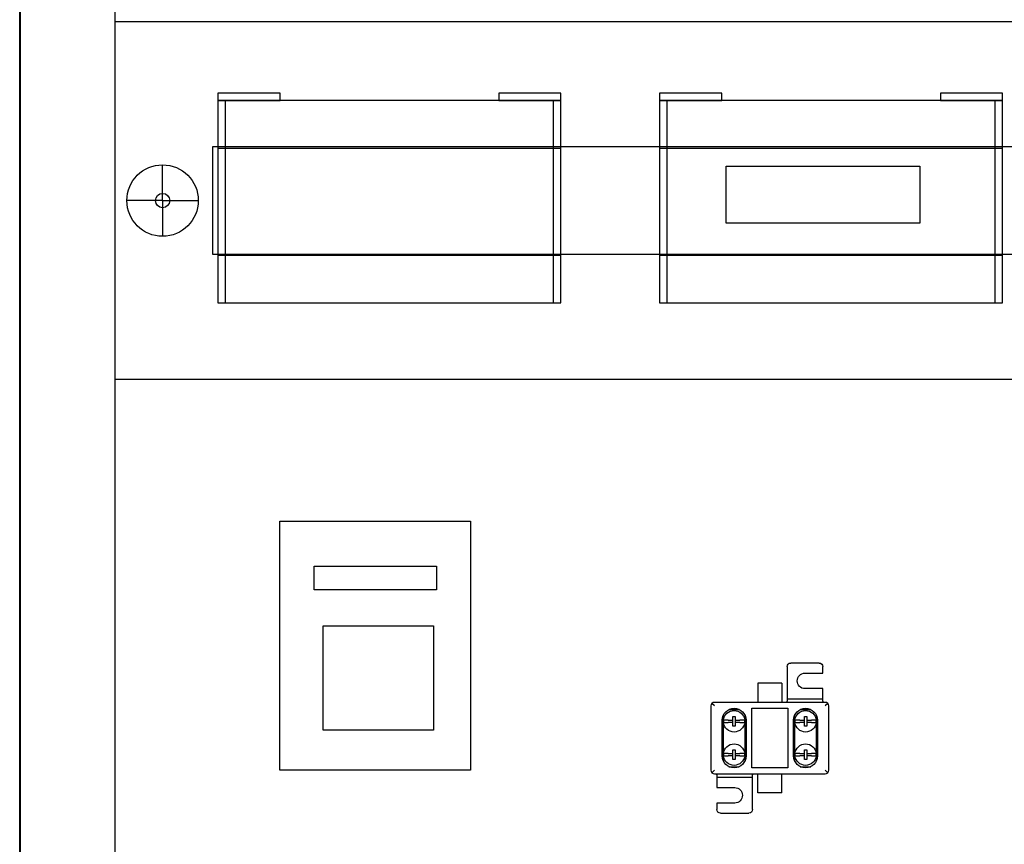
# Model space of a CAD drawing. Header units: millimetres. Extents: x 18084 to 52399, y 38174 to 56392.
# Tile 4 of 250: x 22197 to 22610, y 43504 to 43850. Entities that reach past the tile are written whole.
import ezdxf

# ---------------------------------------------------------------- set-up
doc = ezdxf.new("R2010")
doc.units = ezdxf.units.MM
doc.header["$LTSCALE"] = 100
doc.layers.add('45', color=7, linetype='Continuous')
doc.layers.add('MD_Widoczne', color=7, linetype='Continuous', lineweight=50)
doc.styles.get("Standard").update_dxf_attribs({"font": 'arial.ttf'})

# ---------------------------------------------------------------- blocks, each defined once
blk = doc.blocks.new('zw$2551')
at = {"layer": '45', "linetype": 'Continuous'}
for points in [[(0, 8.49), (2.61, 8.49), (2.61, 8.8), (0, 8.8), (0, 8.49)], [(11.79, 8.49), (14.4, 8.49), (14.4, 8.8), (11.79, 8.8), (11.79, 8.49)], [(0, 0), (14.4, 0), (14.4, 8.49), (0, 8.49), (0, 0)]]:
    blk.add_lwpolyline(points, close=True, dxfattribs=at)
for points in [[(0, 8.49), (2.61, 8.49), (2.61, 8.8), (0, 8.8), (0, 8.49)], [(11.79, 8.49), (14.4, 8.49), (14.4, 8.8), (11.79, 8.8), (11.79, 8.49)], [(0, 0), (14.4, 0), (14.4, 8.49), (0, 8.49), (0, 0)], [(0.318, 0.004), (0.318, 8.486)], [(14.086, 0.004), (14.086, 8.486)], [(0.016, 6.491), (14.384, 6.491)], [(0.016, 1.999), (14.384, 1.999)]]:
    blk.add_lwpolyline(points, dxfattribs=at)
blk = doc.blocks.new('286690_1084962638')
for p, q in [((2, 7.5), (2, 9)), ((70, 7.5), (70, 9)), ((2, 7.5), (0.5, 7.5)), ((2, 7.5), (3.5, 7.5)), ((2, 7.5), (2, 6)), ((70, 7.5), (68.5, 7.5)), ((70, 7.5), (70, 6)), ((70, 7.5), (71.5, 7.5))]:
    blk.add_line(p, q)
for points in [[(0, 0), (72, 0), (72, 15), (0, 15)], [(4.1, 5.25), (67.9, 5.25), (67.9, 9.75), (4.1, 9.75)]]:
    blk.add_lwpolyline(points, close=True)
for centre, radius in [((2, 7.5), 1.5), ((70, 7.5), 1.5), ((2, 7.5), 0.3), ((70, 7.5), 0.3)]:
    blk.add_circle(centre, radius)
at = {"flags": 1}
for tag, p in [('BD', (74.383, 9.534)), ('NK', (74.383, 7.542)), ('TYP', (74.383, 5.942)), ('PO', (74.383, 4.404))]:
    blk.add_attdef(tag, p, '', height=1, dxfattribs=at)
blk = doc.blocks.new('CustomObjectsInViewport6_0')
at = {"layer": 'MD_Widoczne', "lineweight": 30}
for p, q in [((90.84, 117.98), (90.84, 104.48)), ((104.34, 119.48), (92.34, 119.48)), ((105.84, 115.23), (105.84, 117.98)), ((98.34, 115.23), (105.84, 115.23)), ((88.59, 110.98), (78.59, 110.98)), ((78.59, 110.98), (78.59, 102.98)), ((88.59, 110.98), (88.59, 102.98)), ((105.84, 108.73), (98.34, 108.73)), ((105.84, 104.48), (105.84, 108.73)), ((90.84, 104.48), (105.84, 104.48)), ((90.84, 104.48), (90.84, 103.42)), ((90.84, 102.98), (90.84, 103.42)), ((105.84, 103.42), (105.84, 104.48)), ((105.84, 103.42), (105.84, 102.98)), ((58.84, 101.48), (58.84, 74.48)), ((60.34, 101.48), (59.27, 102.54)), ((106.84, 102.98), (60.34, 102.98)), ((66.39, 99.97), (70.78, 99.97)), ((76.09, 75.48), (76.09, 100.48)), ((76.09, 100.48), (91.09, 100.48)), ((91.09, 100.48), (91.09, 75.48)), ((96.39, 99.97), (100.78, 99.97)), ((107.9, 102.54), (106.84, 101.48)), ((108.34, 74.48), (108.34, 101.48)), ((63.59, 80.48), (63.59, 95.48)), ((64.09, 78.3), (64.09, 97.66)), ((66.14, 95.53), (68.09, 95.53)), ((68.09, 95.53), (68.09, 97.03)), ((68.09, 97.03), (69.09, 97.03)), ((68.09, 94.53), (68.09, 95.53)), ((69.09, 97.03), (69.09, 95.53)), ((69.09, 95.53), (69.09, 94.53)), ((69.09, 95.53), (71.03, 95.53)), ((73.09, 97.66), (73.09, 78.3)), ((73.59, 95.48), (73.59, 80.48)), ((93.59, 80.48), (93.59, 95.48)), ((94.09, 78.3), (94.09, 97.66)), ((96.14, 95.53), (98.09, 95.53)), ((98.09, 95.53), (98.09, 97.03)), ((98.09, 97.03), (99.09, 97.03)), ((98.09, 94.53), (98.09, 95.53)), ((99.09, 97.03), (99.09, 95.53)), ((99.09, 95.53), (99.09, 94.53)), ((99.09, 95.53), (101.03, 95.53)), ((103.09, 97.66), (103.09, 78.3)), ((103.59, 95.48), (103.59, 80.48)), ((68.09, 94.53), (66.14, 94.53)), ((68.09, 93.03), (68.09, 94.53)), ((69.09, 93.03), (68.09, 93.03)), ((71.03, 94.53), (69.09, 94.53)), ((69.09, 94.53), (69.09, 93.03)), ((98.09, 94.53), (96.14, 94.53)), ((98.09, 93.03), (98.09, 94.53)), ((99.09, 93.03), (98.09, 93.03)), ((101.03, 94.53), (99.09, 94.53)), ((99.09, 94.53), (99.09, 93.03)), ((68.09, 81.53), (68.09, 83.03)), ((68.09, 83.03), (69.09, 83.03)), ((69.09, 83.03), (69.09, 81.53)), ((98.09, 81.53), (98.09, 83.03)), ((98.09, 83.03), (99.09, 83.03)), ((99.09, 83.03), (99.09, 81.53)), ((66.14, 81.53), (68.09, 81.53)), ((68.09, 80.53), (66.14, 80.53)), ((68.09, 80.53), (68.09, 81.53)), ((68.09, 79.03), (68.09, 80.53)), ((69.09, 79.03), (68.09, 79.03)), ((69.09, 81.53), (69.09, 80.53)), ((69.09, 81.53), (71.03, 81.53)), ((71.03, 80.53), (69.09, 80.53)), ((69.09, 80.53), (69.09, 79.03)), ((96.14, 81.53), (98.09, 81.53)), ((98.09, 80.53), (96.14, 80.53)), ((98.09, 80.53), (98.09, 81.53)), ((98.09, 79.03), (98.09, 80.53)), ((99.09, 79.03), (98.09, 79.03)), ((99.09, 81.53), (99.09, 80.53)), ((99.09, 81.53), (101.03, 81.53)), ((101.03, 80.53), (99.09, 80.53)), ((99.09, 80.53), (99.09, 79.03)), ((60.34, 74.48), (59.27, 73.42)), ((66.39, 75.99), (70.78, 75.99)), ((91.09, 75.48), (76.09, 75.48)), ((96.39, 75.99), (100.78, 75.99)), ((106.84, 74.48), (107.9, 73.42)), ((60.34, 72.98), (106.84, 72.98)), ((61.34, 72.54), (61.34, 72.98)), ((61.34, 72.54), (61.34, 71.48)), ((61.34, 71.48), (61.34, 67.23)), ((76.34, 71.48), (61.34, 71.48)), ((76.34, 72.98), (76.34, 72.54)), ((76.34, 71.48), (76.34, 72.54)), ((76.34, 57.98), (76.34, 71.48)), ((78.59, 64.98), (78.59, 72.98)), ((88.59, 64.98), (88.59, 72.98)), ((61.34, 67.23), (68.84, 67.23)), ((88.59, 64.98), (78.59, 64.98)), ((68.84, 60.73), (61.34, 60.73)), ((61.34, 60.73), (61.34, 57.98)), ((62.84, 56.48), (74.84, 56.48))]:
    blk.add_line(p, q, dxfattribs=at)
at = {"layer": 'MD_Widoczne', "lineweight": 30, "extrusion": (0, 0, -1)}
for centre, radius, start, end in [((-92.34, 117.98), 1.5, 0, 90), ((-104.34, 117.98), 1.5, 90, 180), ((-98.34, 111.98), 3.25, 270, 90), ((-68.59, 95.48), 5, 0, 180), ((-68.59, 95.03), 4.5, 6.3794, 173.6206), ((-98.59, 95.48), 5, 0, 180), ((-98.59, 95.03), 4.5, 6.3794, 173.6206), ((-68.59, 95.03), 4.5, 186.3794, 353.6206), ((-98.59, 95.03), 4.5, 186.3794, 353.6206), ((-68.59, 81.03), 4.5, 6.3794, 173.6206), ((-98.59, 81.03), 4.5, 6.3794, 173.6206), ((-68.59, 80.48), 5, 180, 0), ((-68.59, 81.03), 4.5, 186.3794, 353.6206), ((-98.59, 80.48), 5, 180, 0), ((-98.59, 81.03), 4.5, 186.3794, 353.6206), ((-68.84, 63.98), 3.25, 90, 270), ((-62.84, 57.98), 1.5, 270, 0), ((-74.84, 57.98), 1.5, 180, 270)]:
    blk.add_arc(centre, radius, start, end, dxfattribs=at)
at = {"layer": 'MD_Widoczne', "lineweight": 30}
for centre, start, end in [((68.59, 95.03), 173.6206, 186.3794), ((68.59, 95.03), 353.6206, 6.3794), ((98.59, 95.03), 173.6206, 186.3794), ((98.59, 95.03), 353.6206, 6.3794), ((68.59, 81.03), 173.6206, 186.3794), ((68.59, 81.03), 353.6206, 6.3794), ((98.59, 81.03), 173.6206, 186.3794), ((98.59, 81.03), 353.6206, 6.3794)]:
    blk.add_arc(centre, 4.5, start, end, dxfattribs=at)
for centre, major_axis, start_param, end_param in [((60.34, 101.48), (-1.5, 0), -0.785398, 0), ((60.34, 101.48), (0, -1.5), 3.141593, 3.926991), ((106.84, 101.48), (0, 1.5), -0.785398, 0), ((106.84, 101.48), (-1.5, 0), 3.141593, 3.926991), ((60.34, 74.48), (1.5, 0), 3.141593, 3.926991), ((106.84, 74.48), (1.5, 0), -0.785398, 0), ((60.34, 74.48), (0, -1.5), -0.785398, 0), ((106.84, 74.48), (0, 1.5), 3.141593, 3.926991)]:
    blk.add_ellipse(centre, major_axis=major_axis, ratio=1, start_param=start_param, end_param=end_param, dxfattribs=at)
for points, knots in [([(66.14, 95.53), (66.01, 95.53), (65.87, 95.53), (65.6, 95.53), (65.47, 95.53), (65.24, 95.53), (65.12, 95.53), (64.89, 95.53), (64.79, 95.53), (64.61, 95.53), (64.53, 95.53), (64.38, 95.53), (64.31, 95.53), (64.22, 95.53), (64.18, 95.53), (64.13, 95.53), (64.11, 95.53), (64.11, 95.53)], [3.169377, 3.169377, 3.169377, 3.169377, 3.547327, 3.547327, 3.925277, 3.925277, 4.297962, 4.297962, 4.670647, 4.670647, 5.04093, 5.04093, 5.411213, 5.411213, 5.780331, 5.780331, 6.149449, 6.149449, 6.149449, 6.149449]), ([(73.06, 95.53), (73.06, 95.53), (73.04, 95.53), (72.99, 95.53), (72.95, 95.53), (72.86, 95.53), (72.79, 95.53), (72.64, 95.53), (72.56, 95.53), (72.38, 95.53), (72.28, 95.53), (72.05, 95.53), (71.93, 95.53), (71.7, 95.53), (71.57, 95.53), (71.3, 95.53), (71.16, 95.53), (71.03, 95.53)], [6.149449, 6.149449, 6.149449, 6.149449, 6.518567, 6.518567, 6.887685, 6.887685, 7.257968, 7.257968, 7.628251, 7.628251, 8.000937, 8.000937, 8.373622, 8.373622, 8.751572, 8.751572, 9.129521, 9.129521, 9.129521, 9.129521]), ([(96.14, 95.53), (96.01, 95.53), (95.87, 95.53), (95.6, 95.53), (95.47, 95.53), (95.24, 95.53), (95.12, 95.53), (94.89, 95.53), (94.79, 95.53), (94.61, 95.53), (94.53, 95.53), (94.38, 95.53), (94.31, 95.53), (94.22, 95.53), (94.18, 95.53), (94.13, 95.53), (94.11, 95.53), (94.11, 95.53)], [3.169377, 3.169377, 3.169377, 3.169377, 3.547327, 3.547327, 3.925277, 3.925277, 4.297962, 4.297962, 4.670647, 4.670647, 5.04093, 5.04093, 5.411213, 5.411213, 5.780331, 5.780331, 6.149449, 6.149449, 6.149449, 6.149449]), ([(103.06, 95.53), (103.06, 95.53), (103.04, 95.53), (102.99, 95.53), (102.95, 95.53), (102.86, 95.53), (102.79, 95.53), (102.64, 95.53), (102.56, 95.53), (102.38, 95.53), (102.28, 95.53), (102.05, 95.53), (101.93, 95.53), (101.7, 95.53), (101.57, 95.53), (101.3, 95.53), (101.16, 95.53), (101.03, 95.53)], [6.149449, 6.149449, 6.149449, 6.149449, 6.518567, 6.518567, 6.887685, 6.887685, 7.257968, 7.257968, 7.628251, 7.628251, 8.000937, 8.000937, 8.373622, 8.373622, 8.751572, 8.751572, 9.129521, 9.129521, 9.129521, 9.129521]), ([(64.11, 94.53), (64.11, 94.53), (64.13, 94.53), (64.18, 94.53), (64.22, 94.53), (64.31, 94.53), (64.38, 94.53), (64.53, 94.53), (64.61, 94.53), (64.79, 94.53), (64.89, 94.53), (65.12, 94.53), (65.24, 94.53), (65.47, 94.53), (65.6, 94.53), (65.87, 94.53), (66.01, 94.53), (66.14, 94.53)], [6.149449, 6.149449, 6.149449, 6.149449, 6.518567, 6.518567, 6.887685, 6.887685, 7.257968, 7.257968, 7.628251, 7.628251, 8.000937, 8.000937, 8.373622, 8.373622, 8.751572, 8.751572, 9.129521, 9.129521, 9.129521, 9.129521]), ([(71.03, 94.53), (71.16, 94.53), (71.3, 94.53), (71.57, 94.53), (71.7, 94.53), (71.93, 94.53), (72.05, 94.53), (72.28, 94.53), (72.38, 94.53), (72.56, 94.53), (72.64, 94.53), (72.79, 94.53), (72.86, 94.53), (72.95, 94.53), (72.99, 94.53), (73.04, 94.53), (73.06, 94.53), (73.06, 94.53)], [3.169377, 3.169377, 3.169377, 3.169377, 3.547327, 3.547327, 3.925277, 3.925277, 4.297962, 4.297962, 4.670647, 4.670647, 5.04093, 5.04093, 5.411213, 5.411213, 5.780331, 5.780331, 6.149449, 6.149449, 6.149449, 6.149449]), ([(94.11, 94.53), (94.11, 94.53), (94.13, 94.53), (94.18, 94.53), (94.22, 94.53), (94.31, 94.53), (94.38, 94.53), (94.53, 94.53), (94.61, 94.53), (94.79, 94.53), (94.89, 94.53), (95.12, 94.53), (95.24, 94.53), (95.47, 94.53), (95.6, 94.53), (95.87, 94.53), (96.01, 94.53), (96.14, 94.53)], [6.149449, 6.149449, 6.149449, 6.149449, 6.518567, 6.518567, 6.887685, 6.887685, 7.257968, 7.257968, 7.628251, 7.628251, 8.000937, 8.000937, 8.373622, 8.373622, 8.751572, 8.751572, 9.129521, 9.129521, 9.129521, 9.129521]), ([(101.03, 94.53), (101.16, 94.53), (101.3, 94.53), (101.57, 94.53), (101.7, 94.53), (101.93, 94.53), (102.05, 94.53), (102.28, 94.53), (102.38, 94.53), (102.56, 94.53), (102.64, 94.53), (102.79, 94.53), (102.86, 94.53), (102.95, 94.53), (102.99, 94.53), (103.04, 94.53), (103.06, 94.53), (103.06, 94.53)], [3.169377, 3.169377, 3.169377, 3.169377, 3.547327, 3.547327, 3.925277, 3.925277, 4.297962, 4.297962, 4.670647, 4.670647, 5.04093, 5.04093, 5.411213, 5.411213, 5.780331, 5.780331, 6.149449, 6.149449, 6.149449, 6.149449]), ([(66.14, 81.53), (66.01, 81.53), (65.87, 81.53), (65.6, 81.53), (65.47, 81.53), (65.24, 81.53), (65.12, 81.53), (64.89, 81.53), (64.79, 81.53), (64.61, 81.53), (64.53, 81.53), (64.38, 81.53), (64.31, 81.53), (64.22, 81.53), (64.18, 81.53), (64.13, 81.53), (64.11, 81.53), (64.11, 81.53)], [3.169377, 3.169377, 3.169377, 3.169377, 3.547327, 3.547327, 3.925277, 3.925277, 4.297962, 4.297962, 4.670647, 4.670647, 5.04093, 5.04093, 5.411213, 5.411213, 5.780331, 5.780331, 6.149449, 6.149449, 6.149449, 6.149449]), ([(64.11, 80.53), (64.11, 80.53), (64.13, 80.53), (64.18, 80.53), (64.22, 80.53), (64.31, 80.53), (64.38, 80.53), (64.53, 80.53), (64.61, 80.53), (64.79, 80.53), (64.89, 80.53), (65.12, 80.53), (65.24, 80.53), (65.47, 80.53), (65.6, 80.53), (65.87, 80.53), (66.01, 80.53), (66.14, 80.53)], [6.149449, 6.149449, 6.149449, 6.149449, 6.518567, 6.518567, 6.887685, 6.887685, 7.257968, 7.257968, 7.628251, 7.628251, 8.000937, 8.000937, 8.373622, 8.373622, 8.751572, 8.751572, 9.129521, 9.129521, 9.129521, 9.129521]), ([(73.06, 81.53), (73.06, 81.53), (73.04, 81.53), (72.99, 81.53), (72.95, 81.53), (72.86, 81.53), (72.79, 81.53), (72.64, 81.53), (72.56, 81.53), (72.38, 81.53), (72.28, 81.53), (72.05, 81.53), (71.93, 81.53), (71.7, 81.53), (71.57, 81.53), (71.3, 81.53), (71.16, 81.53), (71.03, 81.53)], [6.149449, 6.149449, 6.149449, 6.149449, 6.518567, 6.518567, 6.887685, 6.887685, 7.257968, 7.257968, 7.628251, 7.628251, 8.000937, 8.000937, 8.373622, 8.373622, 8.751572, 8.751572, 9.129521, 9.129521, 9.129521, 9.129521]), ([(71.03, 80.53), (71.16, 80.53), (71.3, 80.53), (71.57, 80.53), (71.7, 80.53), (71.93, 80.53), (72.05, 80.53), (72.28, 80.53), (72.38, 80.53), (72.56, 80.53), (72.64, 80.53), (72.79, 80.53), (72.86, 80.53), (72.95, 80.53), (72.99, 80.53), (73.04, 80.53), (73.06, 80.53), (73.06, 80.53)], [3.169377, 3.169377, 3.169377, 3.169377, 3.547327, 3.547327, 3.925277, 3.925277, 4.297962, 4.297962, 4.670647, 4.670647, 5.04093, 5.04093, 5.411213, 5.411213, 5.780331, 5.780331, 6.149449, 6.149449, 6.149449, 6.149449]), ([(96.14, 81.53), (96.01, 81.53), (95.87, 81.53), (95.6, 81.53), (95.47, 81.53), (95.24, 81.53), (95.12, 81.53), (94.89, 81.53), (94.79, 81.53), (94.61, 81.53), (94.53, 81.53), (94.38, 81.53), (94.31, 81.53), (94.22, 81.53), (94.18, 81.53), (94.13, 81.53), (94.11, 81.53), (94.11, 81.53)], [3.169377, 3.169377, 3.169377, 3.169377, 3.547327, 3.547327, 3.925277, 3.925277, 4.297962, 4.297962, 4.670647, 4.670647, 5.04093, 5.04093, 5.411213, 5.411213, 5.780331, 5.780331, 6.149449, 6.149449, 6.149449, 6.149449]), ([(94.11, 80.53), (94.11, 80.53), (94.13, 80.53), (94.18, 80.53), (94.22, 80.53), (94.31, 80.53), (94.38, 80.53), (94.53, 80.53), (94.61, 80.53), (94.79, 80.53), (94.89, 80.53), (95.12, 80.53), (95.24, 80.53), (95.47, 80.53), (95.6, 80.53), (95.87, 80.53), (96.01, 80.53), (96.14, 80.53)], [6.149449, 6.149449, 6.149449, 6.149449, 6.518567, 6.518567, 6.887685, 6.887685, 7.257968, 7.257968, 7.628251, 7.628251, 8.000937, 8.000937, 8.373622, 8.373622, 8.751572, 8.751572, 9.129521, 9.129521, 9.129521, 9.129521]), ([(103.06, 81.53), (103.06, 81.53), (103.04, 81.53), (102.99, 81.53), (102.95, 81.53), (102.86, 81.53), (102.79, 81.53), (102.64, 81.53), (102.56, 81.53), (102.38, 81.53), (102.28, 81.53), (102.05, 81.53), (101.93, 81.53), (101.7, 81.53), (101.57, 81.53), (101.3, 81.53), (101.16, 81.53), (101.03, 81.53)], [6.149449, 6.149449, 6.149449, 6.149449, 6.518567, 6.518567, 6.887685, 6.887685, 7.257968, 7.257968, 7.628251, 7.628251, 8.000937, 8.000937, 8.373622, 8.373622, 8.751572, 8.751572, 9.129521, 9.129521, 9.129521, 9.129521]), ([(101.03, 80.53), (101.16, 80.53), (101.3, 80.53), (101.57, 80.53), (101.7, 80.53), (101.93, 80.53), (102.05, 80.53), (102.28, 80.53), (102.38, 80.53), (102.56, 80.53), (102.64, 80.53), (102.79, 80.53), (102.86, 80.53), (102.95, 80.53), (102.99, 80.53), (103.04, 80.53), (103.06, 80.53), (103.06, 80.53)], [3.169377, 3.169377, 3.169377, 3.169377, 3.547327, 3.547327, 3.925277, 3.925277, 4.297962, 4.297962, 4.670647, 4.670647, 5.04093, 5.04093, 5.411213, 5.411213, 5.780331, 5.780331, 6.149449, 6.149449, 6.149449, 6.149449])]:
    blk.add_open_spline(points, degree=3, knots=knots, dxfattribs=at)

msp = doc.modelspace()

# ---------------------------------------------------------------- linework, layer by layer
at = {"lineweight": 40}
msp.add_lwpolyline([(22197.05, 42739.12), (22997.05, 42739.12), (22997.05, 44799.12), (22197.05, 44799.12)], close=True, dxfattribs=at)
msp.add_lwpolyline([(22237.05, 42794.12), (22957.05, 42794.12), (22957.05, 44744.12), (22237.05, 44744.12)], close=True)
at = {"color": 0}
for points in [[(22493.67, 43788.5), (22575.07, 43788.5), (22575.07, 43764.48), (22493.67, 43764.48)], [(22306.25, 43639.55), (22386.31, 43639.55), (22386.31, 43535.06), (22306.25, 43535.06)], [(22320.76, 43620.63), (22372.05, 43620.63), (22372.05, 43610.62), (22320.76, 43610.62)], [(22324.51, 43595.61), (22370.8, 43595.61), (22370.8, 43551.83), (22324.51, 43551.83)]]:
    msp.add_lwpolyline(points, close=True, dxfattribs=at)

# ---------------------------------------------------------------- block references
at = {"xscale": 10, "yscale": 10, "zscale": 10}
for name, p in [('286690_1084962638', (22237.05, 43699.02)), ('zw$2551', (22280.3, 43731.08)), ('zw$2551', (22465.78, 43731.08))]:
    msp.add_blockref(name, p, dxfattribs=at)
at = {"layer": 'MD_Widoczne', "lineweight": 30}
msp.add_blockref('CustomObjectsInViewport6_0', (22428.45, 43460.47), dxfattribs=at)

doc.saveas('drawing.dxf')
